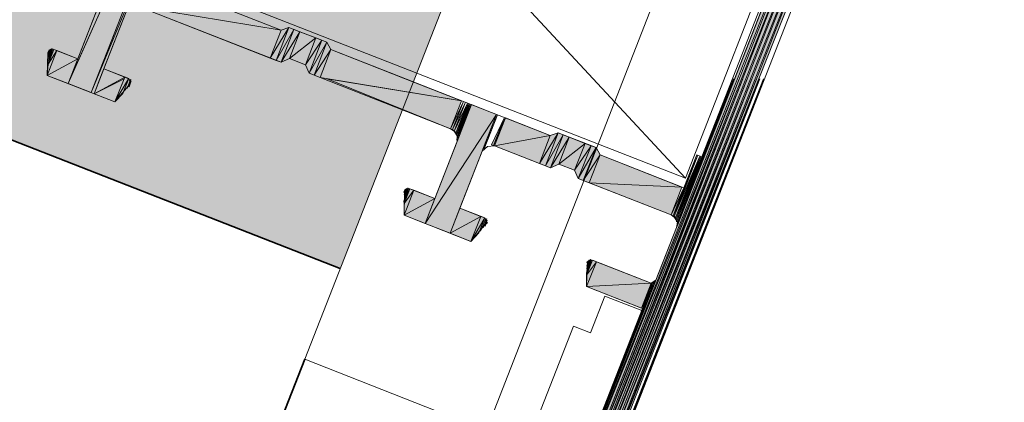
# Model space of a CAD drawing. Header units: millimetres. Extents: x -7374688 to -7372476, y 5958422 to 5960750.
# Tile 39 of 46: x -7373832 to -7373781, y 5960560 to 5960579. Entities that reach past the tile are written whole.
import ezdxf

# ---------------------------------------------------------------- set-up
doc = ezdxf.new("R2010")
doc.units = ezdxf.units.MM
for name, color, linetype, lineweight in [('Импорт в семействах', 7, 'Continuous', 18), ('Окна', 7, 'Continuous', 18), ('Элементы узлов', 7, 'Continuous', 18)]:
    doc.layers.add(name, color=color, linetype=linetype, lineweight=lineweight)

# ---------------------------------------------------------------- blocks, each defined once
blk = doc.blocks.new('ОкноВитражное_Одностворчатое_Агрисовгаз - Окно одностворчатое AGS68 в витраж ПО Л-21477776-Разрез 6-6')
at = {"layer": 'Окна', "true_color": 0x373f43}
h = blk.add_hatch(color=149, dxfattribs=at)
h.paths.add_polyline_path([(-7373815.228, 5960566.519), (-7373808.671, 5960583.282), (-7373854.304, 5960601.132), (-7373860.861, 5960584.369), (-7373817.05, 5960567.231)])
h.paths.add_polyline_path([(-7373849.754, 5960587.52), (-7373849.634, 5960587.827), (-7373849.5, 5960587.716), (-7373849.665, 5960587.588)])
h.paths.add_polyline_path([(-7373849.836, 5960587.611), (-7373850.016, 5960587.803), (-7373849.836, 5960587.965), (-7373849.708, 5960587.827), (-7373849.754, 5960587.75)])
h.paths.add_polyline_path([(-7373850.174, 5960587.803), (-7373850.324, 5960587.932), (-7373850.31, 5960588.21), (-7373849.98, 5960587.978), (-7373850.092, 5960587.877)])
h.paths.add_polyline_path([(-7373850.399, 5960587.831), (-7373850.655, 5960587.932), (-7373850.483, 5960588.218), (-7373850.381, 5960588.178), (-7373850.394, 5960587.932)])
h.paths.add_polyline_path([(-7373850.777, 5960587.92), (-7373850.83, 5960588.236), (-7373850.657, 5960588.227), (-7373850.773, 5960587.932)])
at = {"layer": 'Окна', "lineweight": 35}
for p, q in [((-7373860.861, 5960584.369), (-7373815.228, 5960566.519)), ((-7373817.05, 5960561.862), (-7373833.443, 5960519.955))]:
    blk.add_line(p, q, dxfattribs=at)
at = {"layer": 'Элементы узлов'}
for p, q in [((-7373807.737, 5960558.219), (-7373781.162, 5960626.155)), ((-7373808.671, 5960583.282), (-7373817.05, 5960561.862)), ((-7373817.05, 5960561.862), (-7373807.737, 5960558.219))]:
    blk.add_line(p, q, dxfattribs=at)
blk = doc.blocks.new('Витражная стойка в сборе - Окно для витража_dwg-21250016-Разрез 6-6')
at = {"layer": 'Импорт в семействах'}
for points in [[(-7373829.191, 5960575.996), (-7373818.945, 5960602.19), (-7373817.768, 5960601.73), (-7373829.079, 5960576.25)], [(-7373828.015, 5960575.536), (-7373829.191, 5960575.996), (-7373817.768, 5960601.73), (-7373827.735, 5960576.25)], [(-7373807.461, 5960543.782), (-7373789.169, 5960590.543), (-7373789.016, 5960590.483), (-7373794.637, 5960576.25)], [(-7373807.308, 5960543.722), (-7373789.016, 5960590.483), (-7373788.812, 5960590.403), (-7373794.419, 5960576.25)], [(-7373807.043, 5960543.796), (-7373788.812, 5960590.403), (-7373788.606, 5960590.323), (-7373794.183, 5960576.25)], [(-7373806.778, 5960543.869), (-7373788.606, 5960590.323), (-7373788.402, 5960590.243), (-7373793.947, 5960576.25)], [(-7373806.513, 5960543.942), (-7373788.402, 5960590.243), (-7373788.248, 5960590.183), (-7373793.752, 5960576.25)], [(-7373805.344, 5960549.797), (-7373789.374, 5960590.623), (-7373789.169, 5960590.543), (-7373794.843, 5960576.25)], [(-7373828.015, 5960575.536), (-7373824.973, 5960583.312), (-7373824.819, 5960583.252), (-7373827.719, 5960576.25)], [(-7373827.861, 5960575.476), (-7373828.015, 5960575.536), (-7373824.819, 5960583.252), (-7373827.558, 5960576.25)], [(-7373818.266, 5960578.742), (-7373825.528, 5960579.931), (-7373824.968, 5960581.364)], [(-7373818.826, 5960577.31), (-7373825.528, 5960579.931), (-7373818.266, 5960578.742)], [(-7373818.519, 5960577.19), (-7373818.826, 5960577.31), (-7373817.859, 5960578.878)], [(-7373818.826, 5960577.31), (-7373818.266, 5960578.742), (-7373817.859, 5960578.878)], [(-7373818.519, 5960577.19), (-7373817.859, 5960578.878), (-7373817.603, 5960578.778)], [(-7373818.263, 5960577.089), (-7373818.519, 5960577.19), (-7373817.603, 5960578.778)], [(-7373818.263, 5960577.089), (-7373817.603, 5960578.778), (-7373817.297, 5960578.658)], [(-7373818.263, 5960577.089), (-7373817.297, 5960578.658), (-7373817.837, 5960577.277)], [(-7373817.837, 5960577.277), (-7373817.297, 5960578.658), (-7373816.478, 5960578.337)], [(-7373817.018, 5960576.956), (-7373817.837, 5960577.277), (-7373816.478, 5960578.337)], [(-7373817.018, 5960576.956), (-7373816.478, 5960578.337), (-7373816.171, 5960578.217)], [(-7373816.831, 5960576.529), (-7373817.018, 5960576.956), (-7373816.171, 5960578.217)], [(-7373816.831, 5960576.529), (-7373816.171, 5960578.217), (-7373815.915, 5960578.117)], [(-7373816.575, 5960576.429), (-7373816.831, 5960576.529), (-7373815.915, 5960578.117)], [(-7373816.575, 5960576.429), (-7373815.915, 5960578.117), (-7373815.708, 5960577.741)], [(-7373830.266, 5960576.417), (-7373830.219, 5960576.988), (-7373829.766, 5960577.696)], [(-7373830.266, 5960576.417), (-7373829.766, 5960577.696), (-7373828.691, 5960577.275)], [(-7373830.23, 5960577.11), (-7373830.242, 5960577.233), (-7373829.97, 5960577.776)], [(-7373830.202, 5960577.335), (-7373830.232, 5960577.406), (-7373830.021, 5960577.796)], [(-7373830.219, 5960576.988), (-7373830.23, 5960577.11), (-7373829.919, 5960577.755)], [(-7373830.192, 5960577.509), (-7373830.223, 5960577.58), (-7373830.112, 5960577.713)], [(-7373830.219, 5960576.988), (-7373829.919, 5960577.755), (-7373829.766, 5960577.696)], [(-7373816.268, 5960576.309), (-7373816.575, 5960576.429), (-7373815.708, 5960577.741)], [(-7373809.006, 5960575.12), (-7373816.268, 5960576.309), (-7373815.708, 5960577.741), (-7373811.894, 5960576.25)], [(-7373829.191, 5960575.996), (-7373830.266, 5960576.417), (-7373828.691, 5960577.275), (-7373829.092, 5960576.25)], [(-7373827.861, 5960575.476), (-7373827.361, 5960576.755), (-7373826.286, 5960576.335), (-7373826.442, 5960576.25)], [(-7373826.787, 5960575.056), (-7373827.861, 5960575.476), (-7373826.32, 5960576.25)], [(-7373826.787, 5960575.056), (-7373826.286, 5960576.335), (-7373826.085, 5960576.25)], [(-7373826.787, 5960575.056), (-7373826.084, 5960576.25), (-7373826.382, 5960575.487)], [(-7373809.566, 5960573.687), (-7373815.906, 5960576.25), (-7373809.006, 5960575.12)], [(-7373807.308, 5960543.722), (-7373807.461, 5960543.782), (-7373794.583, 5960576.25)], [(-7373807.308, 5960543.722), (-7373794.348, 5960576.25), (-7373807.043, 5960543.796)], [(-7373807.043, 5960543.796), (-7373794.112, 5960576.25), (-7373806.778, 5960543.869)], [(-7373806.778, 5960543.869), (-7373793.876, 5960576.25), (-7373806.513, 5960543.942)], [(-7373806.513, 5960543.942), (-7373793.699, 5960576.25), (-7373806.28, 5960544.087)], [(-7373806.026, 5960544.283), (-7373806.078, 5960544.303), (-7373793.522, 5960576.25)], [(-7373805.876, 5960544.519), (-7373805.926, 5960544.539), (-7373793.463, 5960576.25)], [(-7373805.14, 5960549.717), (-7373805.344, 5960549.797), (-7373794.76, 5960576.25)], [(-7373797.931, 5960568.9), (-7373797.982, 5960568.92), (-7373795.055, 5960576.25)], [(-7373797.919, 5960568.777), (-7373797.931, 5960568.9), (-7373794.996, 5960576.25)], [(-7373809.464, 5960573.647), (-7373809.566, 5960573.687), (-7373808.904, 5960575.08)], [(-7373809.382, 5960573.556), (-7373809.464, 5960573.647), (-7373808.801, 5960575.04)], [(-7373809.28, 5960573.516), (-7373809.382, 5960573.556), (-7373808.699, 5960575)], [(-7373810.876, 5960568.832), (-7373808.494, 5960574.92), (-7373807.215, 5960574.419)], [(-7373809.268, 5960573.394), (-7373809.28, 5960573.516), (-7373808.648, 5960574.98)], [(-7373809.237, 5960573.323), (-7373809.268, 5960573.394), (-7373808.597, 5960574.96)], [(-7373809.235, 5960573.027), (-7373809.246, 5960573.149), (-7373808.494, 5960574.92)], [(-7373809.226, 5960573.2), (-7373809.237, 5960573.323), (-7373808.545, 5960574.94)], [(-7373809.597, 5960568.331), (-7373810.876, 5960568.832), (-7373807.215, 5960574.419)], [(-7373807.366, 5960572.827), (-7373807.469, 5960572.867), (-7373806.806, 5960574.259)], [(-7373807.315, 5960572.807), (-7373807.366, 5960572.827), (-7373806.755, 5960574.239)], [(-7373807.315, 5960572.807), (-7373806.755, 5960574.239), (-7373804.453, 5960573.339)], [(-7373804.706, 5960571.786), (-7373805.013, 5960571.906), (-7373804.046, 5960573.474)], [(-7373805.013, 5960571.906), (-7373804.453, 5960573.339), (-7373804.046, 5960573.474)], [(-7373804.706, 5960571.786), (-7373804.046, 5960573.474), (-7373803.79, 5960573.374)], [(-7373805.013, 5960571.906), (-7373807.315, 5960572.807), (-7373804.453, 5960573.339)], [(-7373804.45, 5960571.686), (-7373804.706, 5960571.786), (-7373803.79, 5960573.374)], [(-7373804.45, 5960571.686), (-7373803.79, 5960573.374), (-7373803.483, 5960573.254)], [(-7373804.45, 5960571.686), (-7373803.483, 5960573.254), (-7373804.024, 5960571.873)], [(-7373804.024, 5960571.873), (-7373803.483, 5960573.254), (-7373802.664, 5960572.934)], [(-7373803.205, 5960571.553), (-7373804.024, 5960571.873), (-7373802.664, 5960572.934)], [(-7373803.205, 5960571.553), (-7373802.664, 5960572.934), (-7373802.357, 5960572.814)], [(-7373803.018, 5960571.126), (-7373803.205, 5960571.553), (-7373802.357, 5960572.814)], [(-7373803.018, 5960571.126), (-7373802.357, 5960572.814), (-7373802.101, 5960572.714)], [(-7373802.762, 5960571.026), (-7373803.018, 5960571.126), (-7373802.101, 5960572.714)], [(-7373802.762, 5960571.026), (-7373802.101, 5960572.714), (-7373801.895, 5960572.338)], [(-7373802.455, 5960570.905), (-7373802.762, 5960571.026), (-7373801.895, 5960572.338)], [(-7373797.7, 5960570.697), (-7373802.455, 5960570.905), (-7373801.895, 5960572.338)], [(-7373798.106, 5960569.204), (-7373798.157, 5960569.224), (-7373796.885, 5960572.325)], [(-7373798.024, 5960569.113), (-7373798.106, 5960569.204), (-7373796.784, 5960572.285)], [(-7373797.993, 5960569.042), (-7373798.024, 5960569.113), (-7373796.732, 5960572.265)], [(-7373797.962, 5960568.971), (-7373797.993, 5960569.042), (-7373796.681, 5960572.245)], [(-7373811.955, 5960569.843), (-7373811.966, 5960569.966), (-7373811.654, 5960570.611)], [(-7373811.928, 5960570.364), (-7373811.96, 5960570.435), (-7373811.848, 5960570.569)], [(-7373811.955, 5960569.843), (-7373811.654, 5960570.611), (-7373811.45, 5960570.531)], [(-7373811.95, 5960569.252), (-7373811.955, 5960569.843), (-7373811.45, 5960570.531)], [(-7373811.95, 5960569.252), (-7373811.45, 5960570.531), (-7373810.375, 5960570.111)], [(-7373811.917, 5960570.242), (-7373811.948, 5960570.313), (-7373811.777, 5960570.6)], [(-7373811.926, 5960570.068), (-7373811.937, 5960570.19), (-7373811.706, 5960570.631)], [(-7373798.26, 5960569.265), (-7373802.455, 5960570.905), (-7373797.7, 5960570.697)], [(-7373798.157, 5960569.224), (-7373798.26, 5960569.265), (-7373797.597, 5960570.657)], [(-7373810.876, 5960568.832), (-7373811.95, 5960569.252), (-7373810.375, 5960570.111)], [(-7373809.597, 5960568.331), (-7373809.096, 5960569.61), (-7373808.022, 5960569.19)], [(-7373808.523, 5960567.911), (-7373809.597, 5960568.331), (-7373808.022, 5960569.19)], [(-7373808.523, 5960567.911), (-7373808.022, 5960569.19), (-7373807.817, 5960569.11)], [(-7373808.523, 5960567.911), (-7373807.817, 5960569.11), (-7373808.118, 5960568.343)], [(-7373802.592, 5960566.181), (-7373802.603, 5960566.303), (-7373802.292, 5960566.949)], [(-7373802.592, 5960566.181), (-7373802.292, 5960566.949), (-7373802.087, 5960566.868)], [(-7373802.555, 5960566.579), (-7373802.586, 5960566.65), (-7373802.415, 5960566.938)], [(-7373802.546, 5960566.753), (-7373802.577, 5960566.824), (-7373802.486, 5960566.906)], [(-7373802.563, 5960566.406), (-7373802.575, 5960566.528), (-7373802.343, 5960566.969)], [(-7373802.588, 5960565.589), (-7373802.592, 5960566.181), (-7373802.087, 5960566.868)], [(-7373802.588, 5960565.589), (-7373802.087, 5960566.868), (-7373799.274, 5960565.768)], [(-7373805.395, 5960549.817), (-7373805.446, 5960549.837), (-7373799.151, 5960565.779)], [(-7373805.344, 5960549.797), (-7373805.395, 5960549.817), (-7373799.08, 5960565.81)], [(-7373799.774, 5960564.489), (-7373802.588, 5960565.589), (-7373799.274, 5960565.768)], [(-7373799.723, 5960564.469), (-7373799.774, 5960564.489), (-7373799.222, 5960565.748)]]:
    blk.add_hatch(color=256, dxfattribs=at).paths.add_polyline_path(points)
for p, q in [((-7373829.191, 5960575.996), (-7373818.945, 5960602.19)), ((-7373829.191, 5960575.996), (-7373817.768, 5960601.73)), ((-7373817.768, 5960601.73), (-7373829.079, 5960576.25)), ((-7373817.768, 5960601.73), (-7373827.735, 5960576.25)), ((-7373807.461, 5960543.782), (-7373789.169, 5960590.543)), ((-7373807.308, 5960543.722), (-7373789.016, 5960590.483)), ((-7373807.043, 5960543.796), (-7373788.812, 5960590.403)), ((-7373806.778, 5960543.869), (-7373788.606, 5960590.323)), ((-7373806.513, 5960543.942), (-7373788.402, 5960590.243)), ((-7373805.344, 5960549.797), (-7373789.374, 5960590.623)), ((-7373789.169, 5960590.543), (-7373794.843, 5960576.25)), ((-7373789.016, 5960590.483), (-7373794.637, 5960576.25)), ((-7373788.812, 5960590.403), (-7373794.419, 5960576.25)), ((-7373788.606, 5960590.323), (-7373794.183, 5960576.25)), ((-7373788.402, 5960590.243), (-7373793.947, 5960576.25)), ((-7373788.248, 5960590.183), (-7373793.752, 5960576.25)), ((-7373828.015, 5960575.536), (-7373824.973, 5960583.312)), ((-7373828.015, 5960575.536), (-7373824.819, 5960583.252)), ((-7373824.819, 5960583.252), (-7373827.719, 5960576.25)), ((-7373824.819, 5960583.252), (-7373827.558, 5960576.25)), ((-7373824.968, 5960581.364), (-7373818.266, 5960578.742)), ((-7373818.826, 5960577.31), (-7373825.528, 5960579.931)), ((-7373825.528, 5960579.931), (-7373818.266, 5960578.742)), ((-7373818.266, 5960578.742), (-7373825.528, 5960579.931)), ((-7373818.826, 5960577.31), (-7373817.859, 5960578.878)), ((-7373817.859, 5960578.878), (-7373818.826, 5960577.31)), ((-7373818.266, 5960578.742), (-7373818.826, 5960577.31)), ((-7373818.826, 5960577.31), (-7373818.266, 5960578.742)), ((-7373817.859, 5960578.878), (-7373818.519, 5960577.19)), ((-7373818.519, 5960577.19), (-7373817.859, 5960578.878)), ((-7373818.519, 5960577.19), (-7373817.603, 5960578.778)), ((-7373817.603, 5960578.778), (-7373818.519, 5960577.19)), ((-7373818.266, 5960578.742), (-7373817.859, 5960578.878)), ((-7373817.603, 5960578.778), (-7373818.263, 5960577.089)), ((-7373818.263, 5960577.089), (-7373817.603, 5960578.778)), ((-7373818.263, 5960577.089), (-7373817.297, 5960578.658)), ((-7373817.297, 5960578.658), (-7373818.263, 5960577.089)), ((-7373817.859, 5960578.878), (-7373817.603, 5960578.778)), ((-7373817.297, 5960578.658), (-7373817.837, 5960577.277)), ((-7373817.837, 5960577.277), (-7373817.297, 5960578.658)), ((-7373817.603, 5960578.778), (-7373817.297, 5960578.658)), ((-7373817.297, 5960578.658), (-7373816.478, 5960578.337)), ((-7373817.837, 5960577.277), (-7373816.478, 5960578.337)), ((-7373816.478, 5960578.337), (-7373817.837, 5960577.277)), ((-7373816.478, 5960578.337), (-7373817.018, 5960576.956)), ((-7373817.018, 5960576.956), (-7373816.478, 5960578.337)), ((-7373817.018, 5960576.956), (-7373816.171, 5960578.217)), ((-7373816.171, 5960578.217), (-7373817.018, 5960576.956)), ((-7373816.171, 5960578.217), (-7373816.831, 5960576.529)), ((-7373816.831, 5960576.529), (-7373816.171, 5960578.217)), ((-7373816.831, 5960576.529), (-7373815.915, 5960578.117)), ((-7373815.915, 5960578.117), (-7373816.831, 5960576.529)), ((-7373815.915, 5960578.117), (-7373816.575, 5960576.429)), ((-7373816.575, 5960576.429), (-7373815.915, 5960578.117)), ((-7373816.478, 5960578.337), (-7373816.171, 5960578.217)), ((-7373816.171, 5960578.217), (-7373815.915, 5960578.117)), ((-7373815.915, 5960578.117), (-7373815.708, 5960577.741)), ((-7373829.766, 5960577.696), (-7373830.266, 5960576.417)), ((-7373830.266, 5960576.417), (-7373829.766, 5960577.696)), ((-7373830.242, 5960577.233), (-7373829.97, 5960577.776)), ((-7373830.232, 5960577.406), (-7373830.021, 5960577.796)), ((-7373829.97, 5960577.776), (-7373830.23, 5960577.11)), ((-7373830.23, 5960577.11), (-7373829.919, 5960577.755)), ((-7373830.223, 5960577.58), (-7373830.112, 5960577.713)), ((-7373830.192, 5960577.509), (-7373830.223, 5960577.58)), ((-7373829.919, 5960577.755), (-7373830.219, 5960576.988)), ((-7373830.219, 5960576.988), (-7373829.919, 5960577.755)), ((-7373830.219, 5960576.988), (-7373829.766, 5960577.696)), ((-7373829.766, 5960577.696), (-7373830.219, 5960576.988)), ((-7373830.021, 5960577.796), (-7373830.202, 5960577.335)), ((-7373830.112, 5960577.713), (-7373830.192, 5960577.509)), ((-7373829.919, 5960577.755), (-7373829.766, 5960577.696)), ((-7373829.766, 5960577.696), (-7373828.691, 5960577.275)), ((-7373816.575, 5960576.429), (-7373815.708, 5960577.741)), ((-7373815.708, 5960577.741), (-7373816.575, 5960576.429)), ((-7373815.708, 5960577.741), (-7373816.268, 5960576.309)), ((-7373816.268, 5960576.309), (-7373815.708, 5960577.741)), ((-7373815.708, 5960577.741), (-7373811.894, 5960576.25)), ((-7373830.266, 5960576.417), (-7373828.691, 5960577.275)), ((-7373828.691, 5960577.275), (-7373830.266, 5960576.417)), ((-7373830.23, 5960577.11), (-7373830.242, 5960577.233)), ((-7373830.202, 5960577.335), (-7373830.232, 5960577.406)), ((-7373830.219, 5960576.988), (-7373830.23, 5960577.11)), ((-7373828.691, 5960577.275), (-7373829.092, 5960576.25)), ((-7373818.519, 5960577.19), (-7373818.826, 5960577.31)), ((-7373818.263, 5960577.089), (-7373818.519, 5960577.19)), ((-7373817.837, 5960577.277), (-7373818.263, 5960577.089)), ((-7373817.018, 5960576.956), (-7373817.837, 5960577.277)), ((-7373830.266, 5960576.417), (-7373830.219, 5960576.988)), ((-7373827.861, 5960575.476), (-7373827.361, 5960576.755)), ((-7373827.361, 5960576.755), (-7373826.286, 5960576.335)), ((-7373816.831, 5960576.529), (-7373817.018, 5960576.956)), ((-7373816.575, 5960576.429), (-7373816.831, 5960576.529)), ((-7373829.191, 5960575.996), (-7373830.266, 5960576.417)), ((-7373829.092, 5960576.25), (-7373829.191, 5960575.996)), ((-7373829.079, 5960576.25), (-7373829.191, 5960575.996)), ((-7373828.015, 5960575.536), (-7373829.191, 5960575.996)), ((-7373827.735, 5960576.25), (-7373828.015, 5960575.536)), ((-7373827.719, 5960576.25), (-7373828.015, 5960575.536)), ((-7373827.558, 5960576.25), (-7373827.861, 5960575.476)), ((-7373827.861, 5960575.476), (-7373826.32, 5960576.25)), ((-7373826.442, 5960576.25), (-7373827.861, 5960575.476)), ((-7373826.787, 5960575.056), (-7373826.286, 5960576.335)), ((-7373826.32, 5960576.25), (-7373826.787, 5960575.056)), ((-7373826.787, 5960575.056), (-7373826.084, 5960576.25)), ((-7373826.085, 5960576.25), (-7373826.787, 5960575.056)), ((-7373826.286, 5960576.335), (-7373826.442, 5960576.25)), ((-7373826.084, 5960576.25), (-7373826.382, 5960575.487)), ((-7373826.286, 5960576.335), (-7373826.085, 5960576.25)), ((-7373816.268, 5960576.309), (-7373816.575, 5960576.429)), ((-7373809.006, 5960575.12), (-7373816.268, 5960576.309)), ((-7373809.566, 5960573.687), (-7373815.906, 5960576.25)), ((-7373815.906, 5960576.25), (-7373809.006, 5960575.12)), ((-7373811.894, 5960576.25), (-7373809.006, 5960575.12)), ((-7373807.461, 5960543.782), (-7373794.583, 5960576.25)), ((-7373794.637, 5960576.25), (-7373807.461, 5960543.782)), ((-7373794.583, 5960576.25), (-7373807.308, 5960543.722)), ((-7373807.308, 5960543.722), (-7373794.348, 5960576.25)), ((-7373794.419, 5960576.25), (-7373807.308, 5960543.722)), ((-7373794.348, 5960576.25), (-7373807.043, 5960543.796)), ((-7373807.043, 5960543.796), (-7373794.112, 5960576.25)), ((-7373794.183, 5960576.25), (-7373807.043, 5960543.796)), ((-7373794.112, 5960576.25), (-7373806.778, 5960543.869)), ((-7373806.778, 5960543.869), (-7373793.876, 5960576.25)), ((-7373793.947, 5960576.25), (-7373806.778, 5960543.869)), ((-7373793.876, 5960576.25), (-7373806.513, 5960543.942)), ((-7373806.513, 5960543.942), (-7373793.699, 5960576.25)), ((-7373793.752, 5960576.25), (-7373806.513, 5960543.942)), ((-7373793.699, 5960576.25), (-7373806.28, 5960544.087)), ((-7373806.078, 5960544.303), (-7373793.522, 5960576.25)), ((-7373793.522, 5960576.25), (-7373806.026, 5960544.283)), ((-7373805.926, 5960544.539), (-7373793.463, 5960576.25)), ((-7373793.463, 5960576.25), (-7373805.876, 5960544.519)), ((-7373805.344, 5960549.797), (-7373794.76, 5960576.25)), ((-7373794.843, 5960576.25), (-7373805.344, 5960549.797)), ((-7373794.76, 5960576.25), (-7373805.14, 5960549.717)), ((-7373797.982, 5960568.92), (-7373795.055, 5960576.25)), ((-7373795.055, 5960576.25), (-7373797.931, 5960568.9)), ((-7373797.931, 5960568.9), (-7373794.996, 5960576.25)), ((-7373794.996, 5960576.25), (-7373797.919, 5960568.777)), ((-7373827.861, 5960575.476), (-7373828.015, 5960575.536)), ((-7373826.787, 5960575.056), (-7373827.861, 5960575.476)), ((-7373826.382, 5960575.487), (-7373826.787, 5960575.056)), ((-7373809.006, 5960575.12), (-7373809.566, 5960573.687)), ((-7373809.566, 5960573.687), (-7373808.904, 5960575.08)), ((-7373808.904, 5960575.08), (-7373809.464, 5960573.647)), ((-7373809.464, 5960573.647), (-7373808.801, 5960575.04)), ((-7373808.801, 5960575.04), (-7373809.382, 5960573.556)), ((-7373809.382, 5960573.556), (-7373808.699, 5960575)), ((-7373808.699, 5960575), (-7373809.28, 5960573.516)), ((-7373810.876, 5960568.832), (-7373808.494, 5960574.92)), ((-7373809.28, 5960573.516), (-7373808.648, 5960574.98)), ((-7373808.648, 5960574.98), (-7373809.268, 5960573.394)), ((-7373809.268, 5960573.394), (-7373808.597, 5960574.96)), ((-7373809.246, 5960573.149), (-7373808.494, 5960574.92)), ((-7373808.597, 5960574.96), (-7373809.237, 5960573.323)), ((-7373809.237, 5960573.323), (-7373808.545, 5960574.94)), ((-7373808.494, 5960574.92), (-7373809.235, 5960573.027)), ((-7373808.545, 5960574.94), (-7373809.226, 5960573.2)), ((-7373808.494, 5960574.92), (-7373807.215, 5960574.419)), ((-7373810.876, 5960568.832), (-7373807.215, 5960574.419)), ((-7373807.215, 5960574.419), (-7373810.876, 5960568.832)), ((-7373807.215, 5960574.419), (-7373809.597, 5960568.331)), ((-7373807.469, 5960572.867), (-7373806.806, 5960574.259)), ((-7373806.806, 5960574.259), (-7373807.366, 5960572.827)), ((-7373807.366, 5960572.827), (-7373806.755, 5960574.239)), ((-7373806.755, 5960574.239), (-7373807.315, 5960572.807)), ((-7373807.315, 5960572.807), (-7373806.755, 5960574.239)), ((-7373806.755, 5960574.239), (-7373804.453, 5960573.339)), ((-7373809.464, 5960573.647), (-7373809.566, 5960573.687)), ((-7373809.382, 5960573.556), (-7373809.464, 5960573.647)), ((-7373809.28, 5960573.516), (-7373809.382, 5960573.556)), ((-7373809.268, 5960573.394), (-7373809.28, 5960573.516)), ((-7373805.013, 5960571.906), (-7373804.046, 5960573.474)), ((-7373804.046, 5960573.474), (-7373805.013, 5960571.906)), ((-7373804.046, 5960573.474), (-7373804.706, 5960571.786)), ((-7373804.706, 5960571.786), (-7373804.046, 5960573.474)), ((-7373804.453, 5960573.339), (-7373804.046, 5960573.474)), ((-7373804.046, 5960573.474), (-7373803.79, 5960573.374)), ((-7373809.237, 5960573.323), (-7373809.268, 5960573.394)), ((-7373809.235, 5960573.027), (-7373809.246, 5960573.149)), ((-7373809.226, 5960573.2), (-7373809.237, 5960573.323)), ((-7373807.315, 5960572.807), (-7373804.453, 5960573.339)), ((-7373804.453, 5960573.339), (-7373807.315, 5960572.807)), ((-7373804.453, 5960573.339), (-7373805.013, 5960571.906)), ((-7373805.013, 5960571.906), (-7373804.453, 5960573.339)), ((-7373804.706, 5960571.786), (-7373803.79, 5960573.374)), ((-7373803.79, 5960573.374), (-7373804.706, 5960571.786)), ((-7373803.79, 5960573.374), (-7373804.45, 5960571.686)), ((-7373804.45, 5960571.686), (-7373803.79, 5960573.374)), ((-7373804.45, 5960571.686), (-7373803.483, 5960573.254)), ((-7373803.483, 5960573.254), (-7373804.45, 5960571.686)), ((-7373803.483, 5960573.254), (-7373804.024, 5960571.873)), ((-7373804.024, 5960571.873), (-7373803.483, 5960573.254)), ((-7373803.79, 5960573.374), (-7373803.483, 5960573.254)), ((-7373803.483, 5960573.254), (-7373802.664, 5960572.934)), ((-7373807.366, 5960572.827), (-7373807.469, 5960572.867)), ((-7373807.315, 5960572.807), (-7373807.366, 5960572.827)), ((-7373805.013, 5960571.906), (-7373807.315, 5960572.807)), ((-7373804.024, 5960571.873), (-7373802.664, 5960572.934)), ((-7373802.664, 5960572.934), (-7373804.024, 5960571.873)), ((-7373802.664, 5960572.934), (-7373803.205, 5960571.553)), ((-7373803.205, 5960571.553), (-7373802.664, 5960572.934)), ((-7373803.205, 5960571.553), (-7373802.357, 5960572.814)), ((-7373802.357, 5960572.814), (-7373803.205, 5960571.553)), ((-7373802.357, 5960572.814), (-7373803.018, 5960571.126)), ((-7373803.018, 5960571.126), (-7373802.357, 5960572.814)), ((-7373803.018, 5960571.126), (-7373802.101, 5960572.714)), ((-7373802.101, 5960572.714), (-7373803.018, 5960571.126)), ((-7373802.101, 5960572.714), (-7373802.762, 5960571.026)), ((-7373802.762, 5960571.026), (-7373802.101, 5960572.714)), ((-7373802.664, 5960572.934), (-7373802.357, 5960572.814)), ((-7373802.357, 5960572.814), (-7373802.101, 5960572.714)), ((-7373802.101, 5960572.714), (-7373801.895, 5960572.338)), ((-7373802.762, 5960571.026), (-7373801.895, 5960572.338)), ((-7373801.895, 5960572.338), (-7373802.762, 5960571.026)), ((-7373801.895, 5960572.338), (-7373802.455, 5960570.905)), ((-7373802.455, 5960570.905), (-7373801.895, 5960572.338)), ((-7373801.895, 5960572.338), (-7373797.7, 5960570.697)), ((-7373798.157, 5960569.224), (-7373796.885, 5960572.325)), ((-7373796.885, 5960572.325), (-7373798.106, 5960569.204)), ((-7373798.106, 5960569.204), (-7373796.784, 5960572.285)), ((-7373796.784, 5960572.285), (-7373798.024, 5960569.113)), ((-7373798.024, 5960569.113), (-7373796.732, 5960572.265)), ((-7373796.732, 5960572.265), (-7373797.993, 5960569.042)), ((-7373797.993, 5960569.042), (-7373796.681, 5960572.245)), ((-7373796.681, 5960572.245), (-7373797.962, 5960568.971)), ((-7373804.706, 5960571.786), (-7373805.013, 5960571.906)), ((-7373804.45, 5960571.686), (-7373804.706, 5960571.786)), ((-7373804.024, 5960571.873), (-7373804.45, 5960571.686)), ((-7373803.205, 5960571.553), (-7373804.024, 5960571.873)), ((-7373803.018, 5960571.126), (-7373803.205, 5960571.553)), ((-7373802.762, 5960571.026), (-7373803.018, 5960571.126)), ((-7373802.455, 5960570.905), (-7373802.762, 5960571.026)), ((-7373811.966, 5960569.966), (-7373811.654, 5960570.611)), ((-7373811.96, 5960570.435), (-7373811.848, 5960570.569)), ((-7373811.654, 5960570.611), (-7373811.955, 5960569.843)), ((-7373811.955, 5960569.843), (-7373811.654, 5960570.611)), ((-7373811.955, 5960569.843), (-7373811.45, 5960570.531)), ((-7373811.45, 5960570.531), (-7373811.955, 5960569.843)), ((-7373811.45, 5960570.531), (-7373811.95, 5960569.252)), ((-7373811.95, 5960569.252), (-7373811.45, 5960570.531)), ((-7373811.948, 5960570.313), (-7373811.777, 5960570.6)), ((-7373811.937, 5960570.19), (-7373811.706, 5960570.631)), ((-7373811.848, 5960570.569), (-7373811.928, 5960570.364)), ((-7373811.706, 5960570.631), (-7373811.926, 5960570.068)), ((-7373811.777, 5960570.6), (-7373811.917, 5960570.242)), ((-7373811.654, 5960570.611), (-7373811.45, 5960570.531)), ((-7373811.45, 5960570.531), (-7373810.375, 5960570.111)), ((-7373798.26, 5960569.265), (-7373802.455, 5960570.905)), ((-7373802.455, 5960570.905), (-7373797.7, 5960570.697)), ((-7373797.7, 5960570.697), (-7373802.455, 5960570.905)), ((-7373797.7, 5960570.697), (-7373798.26, 5960569.265)), ((-7373798.26, 5960569.265), (-7373797.597, 5960570.657)), ((-7373797.597, 5960570.657), (-7373798.157, 5960569.224)), ((-7373811.955, 5960569.843), (-7373811.966, 5960569.966)), ((-7373811.928, 5960570.364), (-7373811.96, 5960570.435)), ((-7373811.95, 5960569.252), (-7373810.375, 5960570.111)), ((-7373810.375, 5960570.111), (-7373811.95, 5960569.252)), ((-7373811.917, 5960570.242), (-7373811.948, 5960570.313)), ((-7373811.926, 5960570.068), (-7373811.937, 5960570.19)), ((-7373810.375, 5960570.111), (-7373810.876, 5960568.832)), ((-7373811.95, 5960569.252), (-7373811.955, 5960569.843)), ((-7373809.597, 5960568.331), (-7373809.096, 5960569.61)), ((-7373809.096, 5960569.61), (-7373808.022, 5960569.19)), ((-7373810.876, 5960568.832), (-7373811.95, 5960569.252)), ((-7373809.597, 5960568.331), (-7373808.022, 5960569.19)), ((-7373808.022, 5960569.19), (-7373809.597, 5960568.331)), ((-7373808.022, 5960569.19), (-7373808.523, 5960567.911)), ((-7373808.523, 5960567.911), (-7373808.022, 5960569.19)), ((-7373808.523, 5960567.911), (-7373807.817, 5960569.11)), ((-7373807.817, 5960569.11), (-7373808.523, 5960567.911)), ((-7373807.817, 5960569.11), (-7373808.118, 5960568.343)), ((-7373808.022, 5960569.19), (-7373807.817, 5960569.11)), ((-7373798.157, 5960569.224), (-7373798.26, 5960569.265)), ((-7373798.106, 5960569.204), (-7373798.157, 5960569.224)), ((-7373798.024, 5960569.113), (-7373798.106, 5960569.204)), ((-7373797.993, 5960569.042), (-7373798.024, 5960569.113)), ((-7373797.962, 5960568.971), (-7373797.993, 5960569.042)), ((-7373809.597, 5960568.331), (-7373810.876, 5960568.832)), ((-7373797.931, 5960568.9), (-7373797.982, 5960568.92)), ((-7373797.919, 5960568.777), (-7373797.931, 5960568.9)), ((-7373808.523, 5960567.911), (-7373809.597, 5960568.331)), ((-7373808.118, 5960568.343), (-7373808.523, 5960567.911)), ((-7373802.603, 5960566.303), (-7373802.292, 5960566.949)), ((-7373802.292, 5960566.949), (-7373802.592, 5960566.181)), ((-7373802.592, 5960566.181), (-7373802.292, 5960566.949)), ((-7373802.586, 5960566.65), (-7373802.415, 5960566.938)), ((-7373802.577, 5960566.824), (-7373802.486, 5960566.906)), ((-7373802.575, 5960566.528), (-7373802.343, 5960566.969)), ((-7373802.343, 5960566.969), (-7373802.563, 5960566.406)), ((-7373802.415, 5960566.938), (-7373802.555, 5960566.579)), ((-7373802.486, 5960566.906), (-7373802.546, 5960566.753)), ((-7373802.292, 5960566.949), (-7373802.087, 5960566.868)), ((-7373802.592, 5960566.181), (-7373802.087, 5960566.868)), ((-7373802.087, 5960566.868), (-7373802.592, 5960566.181)), ((-7373802.087, 5960566.868), (-7373802.588, 5960565.589)), ((-7373802.588, 5960565.589), (-7373802.087, 5960566.868)), ((-7373802.555, 5960566.579), (-7373802.586, 5960566.65)), ((-7373802.546, 5960566.753), (-7373802.577, 5960566.824)), ((-7373802.563, 5960566.406), (-7373802.575, 5960566.528)), ((-7373802.087, 5960566.868), (-7373799.274, 5960565.768)), ((-7373802.592, 5960566.181), (-7373802.603, 5960566.303)), ((-7373802.588, 5960565.589), (-7373802.592, 5960566.181)), ((-7373805.446, 5960549.837), (-7373799.151, 5960565.779)), ((-7373805.395, 5960549.817), (-7373799.08, 5960565.81)), ((-7373799.151, 5960565.779), (-7373805.395, 5960549.817)), ((-7373799.08, 5960565.81), (-7373805.344, 5960549.797)), ((-7373802.588, 5960565.589), (-7373799.274, 5960565.768)), ((-7373799.274, 5960565.768), (-7373802.588, 5960565.589)), ((-7373799.774, 5960564.489), (-7373802.588, 5960565.589)), ((-7373799.274, 5960565.768), (-7373799.774, 5960564.489)), ((-7373799.774, 5960564.489), (-7373799.222, 5960565.748)), ((-7373799.222, 5960565.748), (-7373799.723, 5960564.469)), ((-7373799.723, 5960564.469), (-7373799.774, 5960564.489))]:
    blk.add_line(p, q, dxfattribs=at)
at = {"layer": 'Импорт в семействах', "color": 9, "true_color": 0xc0c0c0}
blk.add_line((-7373797.52, 5960571.158), (-7373819.562, 5960594.881), dxfattribs=at)
at = {"layer": 'Импорт в семействах', "flags": 128}
for points in [[(-7373824.968, 5960581.364), (-7373818.266, 5960578.742), (-7373817.859, 5960578.878), (-7373815.915, 5960578.117), (-7373815.708, 5960577.741), (-7373804.453, 5960573.339), (-7373804.046, 5960573.474), (-7373802.101, 5960572.714), (-7373801.895, 5960572.338), (-7373797.597, 5960570.657), (-7373796.937, 5960572.345), (-7373796.681, 5960572.245), (-7373794.599, 5960577.566), (-7373792.518, 5960582.887)], [(-7373802.557, 5960566.875), (-7373802.577, 5960566.824), (-7373802.557, 5960566.875), (-7373802.577, 5960566.824), (-7373802.486, 5960566.906), (-7373802.546, 5960566.753), (-7373802.486, 5960566.906), (-7373802.546, 5960566.753), (-7373802.486, 5960566.906), (-7373802.566, 5960566.702), (-7373802.546, 5960566.753), (-7373802.486, 5960566.906), (-7373802.546, 5960566.753), (-7373802.466, 5960566.957), (-7373802.586, 5960566.65), (-7373802.566, 5960566.702), (-7373802.466, 5960566.957), (-7373802.566, 5960566.702), (-7373802.588, 5960565.589), (-7373799.723, 5960564.469), (-7373805.006, 5960550.962)], [(-7373805.776, 5960544.775), (-7373788.044, 5960590.103)], [(-7373797.919, 5960568.777), (-7373791.055, 5960586.325), (-7373797.939, 5960568.726), (-7373797.919, 5960568.777), (-7373791.055, 5960586.325), (-7373797.919, 5960568.777), (-7373791.015, 5960586.428), (-7373797.979, 5960568.624), (-7373797.939, 5960568.726), (-7373791.015, 5960586.428), (-7373797.939, 5960568.726)], [(-7373829.888, 5960581.755), (-7373829.007, 5960581.292), (-7373827.37, 5960580.652), (-7373828.691, 5960577.275), (-7373829.919, 5960577.755), (-7373830.132, 5960577.662), (-7373830.152, 5960577.611), (-7373830.203, 5960577.631), (-7373830.183, 5960577.682)], [(-7373830.223, 5960577.58), (-7373830.266, 5960576.417), (-7373826.787, 5960575.056), (-7373826.009, 5960575.99), (-7373825.989, 5960576.041), (-7373826.082, 5960576.255), (-7373827.361, 5960576.755), (-7373826.22, 5960579.671), (-7373825.947, 5960579.918), (-7373825.579, 5960579.951), (-7373818.263, 5960577.089), (-7373817.837, 5960577.277), (-7373817.018, 5960576.956), (-7373816.831, 5960576.529), (-7373809.566, 5960573.687), (-7373809.382, 5960573.556), (-7373809.237, 5960573.323), (-7373809.235, 5960573.027), (-7373810.375, 5960570.111), (-7373811.654, 5960570.611), (-7373811.868, 5960570.517), (-7373811.888, 5960570.466), (-7373811.94, 5960570.486), (-7373811.92, 5960570.538)], [(-7373830.183, 5960577.682), (-7373830.203, 5960577.631), (-7373830.183, 5960577.682), (-7373830.203, 5960577.631), (-7373830.163, 5960577.733), (-7373830.223, 5960577.58), (-7373830.203, 5960577.631), (-7373830.163, 5960577.733), (-7373830.203, 5960577.631), (-7373830.163, 5960577.733), (-7373830.223, 5960577.58), (-7373830.163, 5960577.733), (-7373830.223, 5960577.58), (-7373830.092, 5960577.764), (-7373830.212, 5960577.457), (-7373830.192, 5960577.509), (-7373830.092, 5960577.764), (-7373830.192, 5960577.509), (-7373830.092, 5960577.764), (-7373830.232, 5960577.406), (-7373830.212, 5960577.457), (-7373830.092, 5960577.764), (-7373830.212, 5960577.457)], [(-7373826.069, 5960575.837), (-7373825.969, 5960576.092), (-7373826.049, 5960575.888), (-7373826.069, 5960575.837), (-7373825.949, 5960576.143), (-7373825.969, 5960576.092), (-7373826.069, 5960575.837), (-7373825.969, 5960576.092), (-7373826.029, 5960575.939), (-7373826.049, 5960575.888), (-7373825.969, 5960576.092), (-7373826.049, 5960575.888), (-7373825.969, 5960576.092), (-7373826.029, 5960575.939), (-7373825.969, 5960576.092), (-7373826.029, 5960575.939), (-7373825.989, 5960576.041), (-7373826.009, 5960575.99), (-7373826.029, 5960575.939), (-7373825.969, 5960576.092), (-7373825.989, 5960576.041), (-7373826.029, 5960575.939), (-7373825.989, 5960576.041), (-7373826.009, 5960575.99), (-7373825.989, 5960576.041), (-7373826.009, 5960575.99), (-7373825.989, 5960576.041), (-7373826.009, 5960575.99)], [(-7373811.92, 5960570.538), (-7373811.94, 5960570.486), (-7373811.92, 5960570.538), (-7373811.94, 5960570.486), (-7373811.9, 5960570.589), (-7373811.96, 5960570.435), (-7373811.94, 5960570.486), (-7373811.9, 5960570.589), (-7373811.94, 5960570.486), (-7373811.9, 5960570.589), (-7373811.96, 5960570.435), (-7373811.9, 5960570.589), (-7373811.96, 5960570.435), (-7373811.828, 5960570.62), (-7373811.948, 5960570.313), (-7373811.928, 5960570.364), (-7373811.828, 5960570.62), (-7373811.928, 5960570.364), (-7373811.95, 5960569.252), (-7373808.523, 5960567.911), (-7373807.744, 5960568.845), (-7373807.724, 5960568.896), (-7373807.817, 5960569.11), (-7373809.096, 5960569.61), (-7373807.956, 5960572.526), (-7373807.682, 5960572.773), (-7373807.315, 5960572.807), (-7373804.45, 5960571.686), (-7373804.024, 5960571.873), (-7373803.205, 5960571.553), (-7373803.018, 5960571.126), (-7373798.26, 5960569.265), (-7373798.075, 5960569.133), (-7373797.931, 5960568.9), (-7373797.979, 5960568.624), (-7373799.04, 5960565.912), (-7373799.274, 5960565.768), (-7373802.292, 5960566.949), (-7373802.506, 5960566.855), (-7373802.526, 5960566.804), (-7373802.577, 5960566.824), (-7373802.557, 5960566.875)], [(-7373807.804, 5960568.692), (-7373807.704, 5960568.948), (-7373807.784, 5960568.743), (-7373807.804, 5960568.692), (-7373807.684, 5960568.999), (-7373807.704, 5960568.948), (-7373807.804, 5960568.692), (-7373807.704, 5960568.948), (-7373807.764, 5960568.794), (-7373807.784, 5960568.743), (-7373807.704, 5960568.948), (-7373807.784, 5960568.743), (-7373807.704, 5960568.948), (-7373807.764, 5960568.794), (-7373807.704, 5960568.948), (-7373807.764, 5960568.794), (-7373807.673, 5960568.876), (-7373807.693, 5960568.825), (-7373807.673, 5960568.876), (-7373807.693, 5960568.825), (-7373807.673, 5960568.876), (-7373807.693, 5960568.825)], [(-7373805.395, 5960549.817), (-7373799.131, 5960565.83), (-7373805.395, 5960549.817), (-7373799.131, 5960565.83), (-7373805.395, 5960549.817), (-7373799.06, 5960565.861), (-7373805.344, 5960549.797), (-7373799.06, 5960565.861), (-7373805.344, 5960549.797), (-7373799.06, 5960565.861), (-7373805.344, 5960549.797), (-7373799.06, 5960565.861), (-7373805.344, 5960549.797), (-7373799.04, 5960565.912), (-7373805.344, 5960549.797), (-7373799.04, 5960565.912), (-7373805.344, 5960549.797)], [(-7373799.774, 5960564.489), (-7373799.274, 5960565.768), (-7373799.774, 5960564.489), (-7373799.274, 5960565.768), (-7373799.774, 5960564.489), (-7373799.202, 5960565.799), (-7373799.723, 5960564.469), (-7373799.202, 5960565.799), (-7373799.723, 5960564.469)]]:
    blk.add_lwpolyline(points, dxfattribs=at)
for points in [[(-7373819.562, 5960594.881), (-7373792.396, 5960584.255), (-7373797.52, 5960571.158), (-7373824.685, 5960581.784)], [(-7373830.202, 5960577.335), (-7373830.021, 5960577.796), (-7373830.242, 5960577.233), (-7373830.202, 5960577.335), (-7373830.021, 5960577.796)], [(-7373826.382, 5960575.487), (-7373826.082, 5960576.255), (-7373826.342, 5960575.589), (-7373826.382, 5960575.487), (-7373826.082, 5960576.255)], [(-7373826.16, 5960575.754), (-7373825.999, 5960576.163), (-7373826.139, 5960575.805), (-7373826.16, 5960575.754), (-7373825.979, 5960576.214), (-7373825.999, 5960576.163)], [(-7373809.226, 5960573.2), (-7373808.545, 5960574.94), (-7373809.246, 5960573.149), (-7373809.226, 5960573.2), (-7373808.545, 5960574.94)], [(-7373807.956, 5960572.526), (-7373807.215, 5960574.419), (-7373807.916, 5960572.629), (-7373807.956, 5960572.526), (-7373807.215, 5960574.419)], [(-7373807.845, 5960572.66), (-7373807.164, 5960574.399), (-7373807.805, 5960572.762), (-7373807.845, 5960572.66), (-7373807.164, 5960574.399)], [(-7373797.962, 5960568.971), (-7373796.681, 5960572.245), (-7373797.982, 5960568.92), (-7373797.962, 5960568.971), (-7373796.681, 5960572.245)], [(-7373811.926, 5960570.068), (-7373811.706, 5960570.631), (-7373811.966, 5960569.966), (-7373811.926, 5960570.068), (-7373811.706, 5960570.631)], [(-7373811.917, 5960570.242), (-7373811.757, 5960570.651), (-7373811.937, 5960570.19), (-7373811.917, 5960570.242), (-7373811.757, 5960570.651)], [(-7373798.157, 5960569.224), (-7373797.597, 5960570.657), (-7373798.157, 5960569.224), (-7373797.597, 5960570.657)], [(-7373808.027, 5960568.425), (-7373807.767, 5960569.09), (-7373807.987, 5960568.527), (-7373808.027, 5960568.425), (-7373807.767, 5960569.09)], [(-7373807.895, 5960568.609), (-7373807.735, 5960569.019), (-7373807.875, 5960568.661), (-7373807.895, 5960568.609), (-7373807.715, 5960569.07), (-7373807.735, 5960569.019)], [(-7373802.563, 5960566.406), (-7373802.343, 5960566.969), (-7373802.603, 5960566.303), (-7373802.563, 5960566.406), (-7373802.343, 5960566.969)], [(-7373802.555, 5960566.579), (-7373802.395, 5960566.989), (-7373802.575, 5960566.528), (-7373802.555, 5960566.579), (-7373802.395, 5960566.989)], [(-7373799.763, 5960564.366), (-7373804.966, 5960551.065), (-7373806.86, 5960551.805), (-7373806.139, 5960553.647), (-7373807.008, 5960553.987), (-7373803.266, 5960563.554), (-7373802.397, 5960563.214), (-7373801.656, 5960565.107)]]:
    blk.add_lwpolyline(points, close=True, dxfattribs=at)
blk = doc.blocks.new('Витражная стойка в сборе - Витражная стойка в сборе-21069598-Разрез 6-6')
blk.add_blockref('Витражная стойка в сборе - Окно для витража_dwg-21250016-Разрез 6-6', (0, 0))

msp = doc.modelspace()

# ---------------------------------------------------------------- block references
at = {"layer": 'Окна'}
msp.add_blockref('ОкноВитражное_Одностворчатое_Агрисовгаз - Окно одностворчатое AGS68 в витраж ПО Л-21477776-Разрез 6-6', (0, 0), dxfattribs=at)
at = {"layer": 'Элементы узлов'}
msp.add_blockref('Витражная стойка в сборе - Витражная стойка в сборе-21069598-Разрез 6-6', (0, 0), dxfattribs=at)

doc.saveas('drawing.dxf')
